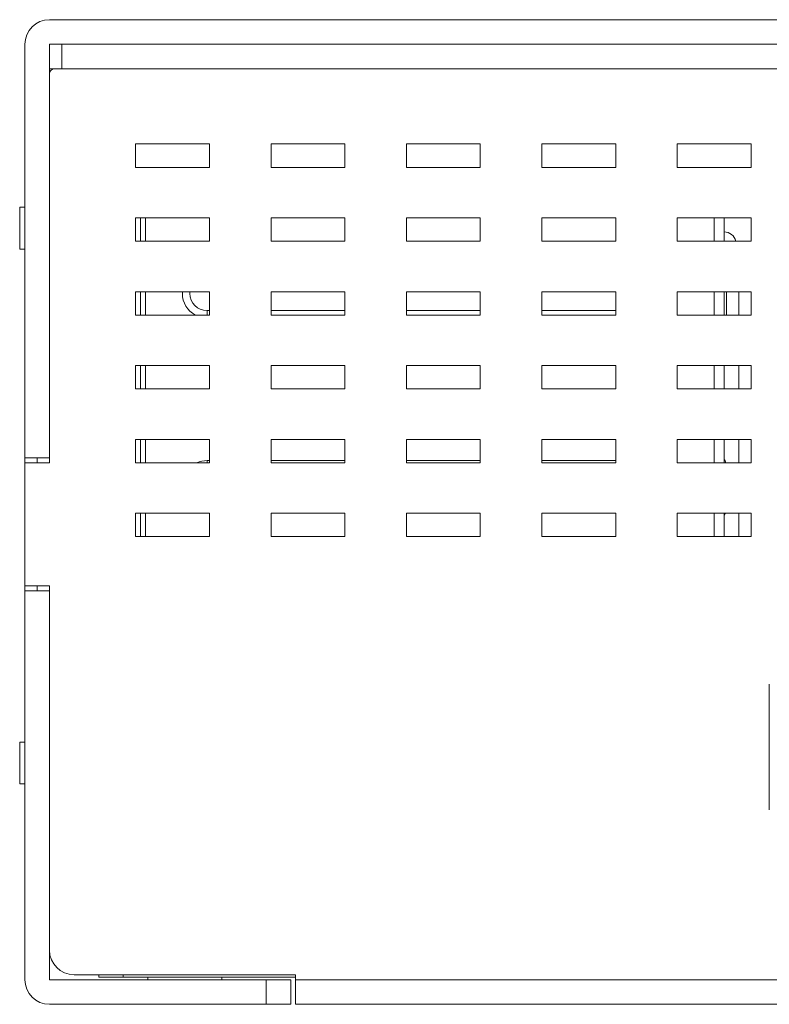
# Model space of a CAD drawing. Header units: millimetres. Extents: x 38 to 345, y 39 to 594.
# Tile 3 of 46: x 138 to 169, y 279 to 319. Entities that reach past the tile are written whole.
import ezdxf

# ---------------------------------------------------------------- set-up
doc = ezdxf.new("R2010")
doc.units = ezdxf.units.MM

msp = doc.modelspace()

# ---------------------------------------------------------------- linework, layer by layer
at = {"color": 7, "linetype": 'Continuous', "lineweight": 0}
for p, q in [((207.074, 319.044), (139.274, 319.044)), ((138.274, 318.044), (138.274, 301.244)), ((139.774, 318.044), (139.274, 318.044)), ((139.274, 318.044), (139.274, 316.844)), ((207.074, 318.044), (139.774, 318.044)), ((139.774, 318.044), (139.774, 317.044)), ((139.474, 317.044), (139.274, 317.044)), ((139.274, 316.844), (139.274, 301.244)), ((139.274, 301.244), (139.274, 316.844)), ((139.774, 317.044), (139.474, 317.044)), ((217.074, 317.044), (139.774, 317.044)), ((142.774, 313.994), (142.774, 313.044)), ((145.774, 313.994), (142.774, 313.994)), ((145.774, 313.044), (145.774, 313.994)), ((148.274, 313.994), (148.274, 313.044)), ((151.274, 313.994), (148.274, 313.994)), ((151.274, 313.044), (151.274, 313.994)), ((153.774, 313.994), (153.774, 313.044)), ((156.774, 313.994), (153.774, 313.994)), ((156.774, 313.044), (156.774, 313.994)), ((159.274, 313.994), (159.274, 313.044)), ((162.274, 313.994), (159.274, 313.994)), ((162.274, 313.044), (162.274, 313.994)), ((164.774, 313.994), (164.774, 313.044)), ((167.774, 313.994), (164.774, 313.994)), ((167.774, 313.044), (167.774, 313.994)), ((142.774, 313.044), (145.774, 313.044)), ((148.274, 313.044), (151.274, 313.044)), ((153.774, 313.044), (156.774, 313.044)), ((159.274, 313.044), (162.274, 313.044)), ((164.774, 313.044), (167.774, 313.044)), ((138.064, 309.724), (138.064, 311.424)), ((138.274, 311.424), (138.064, 311.424)), ((142.774, 310.994), (142.774, 310.044)), ((145.774, 310.994), (142.774, 310.994)), ((142.974, 310.044), (142.974, 310.994)), ((143.174, 310.994), (143.174, 310.044)), ((145.774, 310.044), (145.774, 310.994)), ((148.274, 310.994), (148.274, 310.044)), ((151.274, 310.994), (148.274, 310.994)), ((151.274, 310.044), (151.274, 310.994)), ((153.774, 310.994), (153.774, 310.044)), ((156.774, 310.994), (153.774, 310.994)), ((156.774, 310.044), (156.774, 310.994)), ((159.274, 310.994), (159.274, 310.044)), ((162.274, 310.994), (159.274, 310.994)), ((162.274, 310.044), (162.274, 310.994)), ((164.774, 310.994), (164.774, 310.044)), ((167.774, 310.994), (164.774, 310.994)), ((166.274, 310.044), (166.274, 310.994)), ((166.674, 310.994), (166.674, 310.044)), ((167.774, 310.044), (167.774, 310.994)), ((142.774, 310.044), (145.774, 310.044)), ((148.274, 310.044), (151.274, 310.044)), ((153.774, 310.044), (156.774, 310.044)), ((159.274, 310.044), (162.274, 310.044)), ((164.774, 310.044), (167.774, 310.044)), ((138.064, 309.724), (138.274, 309.724)), ((142.774, 307.994), (142.774, 307.044)), ((145.774, 307.994), (142.774, 307.994)), ((142.974, 307.044), (142.974, 307.994)), ((143.174, 307.994), (143.174, 307.044)), ((145.774, 307.044), (145.774, 307.994)), ((148.274, 307.994), (148.274, 307.044)), ((151.274, 307.994), (148.274, 307.994)), ((151.274, 307.044), (151.274, 307.994)), ((153.774, 307.994), (153.774, 307.044)), ((156.774, 307.994), (153.774, 307.994)), ((156.774, 307.044), (156.774, 307.994)), ((159.274, 307.994), (159.274, 307.044)), ((162.274, 307.994), (159.274, 307.994)), ((162.274, 307.044), (162.274, 307.994)), ((164.774, 307.994), (164.774, 307.044)), ((167.774, 307.994), (164.774, 307.994)), ((166.274, 307.044), (166.274, 307.994)), ((166.674, 307.994), (166.674, 307.044)), ((166.774, 307.044), (166.774, 307.994)), ((167.274, 307.044), (167.274, 307.994)), ((167.774, 307.044), (167.774, 307.994)), ((145.674, 307.224), (145.674, 307.044)), ((145.674, 307.224), (145.774, 307.224)), ((148.274, 307.224), (151.274, 307.224)), ((153.774, 307.224), (156.774, 307.224)), ((159.274, 307.224), (162.274, 307.224)), ((142.774, 307.044), (145.774, 307.044)), ((148.274, 307.044), (151.274, 307.044)), ((153.774, 307.044), (156.774, 307.044)), ((159.274, 307.044), (162.274, 307.044)), ((164.774, 307.044), (167.774, 307.044)), ((142.774, 304.994), (142.774, 304.044)), ((145.774, 304.994), (142.774, 304.994)), ((142.974, 304.044), (142.974, 304.994)), ((143.174, 304.994), (143.174, 304.044)), ((145.774, 304.044), (145.774, 304.994)), ((148.274, 304.994), (148.274, 304.044)), ((151.274, 304.994), (148.274, 304.994)), ((151.274, 304.044), (151.274, 304.994)), ((153.774, 304.994), (153.774, 304.044)), ((156.774, 304.994), (153.774, 304.994)), ((156.774, 304.044), (156.774, 304.994)), ((159.274, 304.994), (159.274, 304.044)), ((162.274, 304.994), (159.274, 304.994)), ((162.274, 304.044), (162.274, 304.994)), ((164.774, 304.994), (164.774, 304.044)), ((167.774, 304.994), (164.774, 304.994)), ((166.274, 304.044), (166.274, 304.994)), ((166.674, 304.994), (166.674, 304.044)), ((167.274, 304.044), (167.274, 304.994)), ((167.774, 304.044), (167.774, 304.994)), ((142.774, 304.044), (145.774, 304.044)), ((148.274, 304.044), (151.274, 304.044)), ((153.774, 304.044), (156.774, 304.044)), ((159.274, 304.044), (162.274, 304.044)), ((164.774, 304.044), (167.774, 304.044)), ((142.774, 301.994), (142.774, 301.044)), ((145.774, 301.994), (142.774, 301.994)), ((142.974, 301.044), (142.974, 301.994)), ((143.174, 301.994), (143.174, 301.044)), ((145.774, 301.044), (145.774, 301.994)), ((148.274, 301.994), (148.274, 301.044)), ((151.274, 301.994), (148.274, 301.994)), ((151.274, 301.044), (151.274, 301.994)), ((153.774, 301.994), (153.774, 301.044)), ((156.774, 301.994), (153.774, 301.994)), ((156.774, 301.044), (156.774, 301.994)), ((159.274, 301.994), (159.274, 301.044)), ((162.274, 301.994), (159.274, 301.994)), ((162.274, 301.044), (162.274, 301.994)), ((164.774, 301.994), (164.774, 301.044)), ((167.774, 301.994), (164.774, 301.994)), ((166.274, 301.044), (166.274, 301.994)), ((166.674, 301.994), (166.674, 301.044)), ((167.274, 301.044), (167.274, 301.994)), ((167.774, 301.044), (167.774, 301.994)), ((138.274, 301.244), (139.274, 301.244)), ((138.274, 301.244), (138.274, 301.044)), ((138.774, 301.044), (138.774, 301.244)), ((139.274, 301.044), (139.274, 301.244)), ((138.274, 296.044), (138.274, 301.044)), ((138.274, 301.044), (139.274, 301.044)), ((142.774, 301.044), (145.774, 301.044)), ((145.674, 301.134), (145.774, 301.134)), ((145.674, 301.134), (145.674, 301.044)), ((148.274, 301.134), (151.274, 301.134)), ((148.274, 301.044), (151.274, 301.044)), ((153.774, 301.134), (156.774, 301.134)), ((153.774, 301.044), (156.774, 301.044)), ((159.274, 301.134), (162.274, 301.134)), ((159.274, 301.044), (162.274, 301.044)), ((164.774, 301.044), (167.774, 301.044)), ((142.774, 298.994), (142.774, 298.044)), ((145.774, 298.994), (142.774, 298.994)), ((142.974, 298.044), (142.974, 298.994)), ((143.174, 298.994), (143.174, 298.044)), ((145.774, 298.044), (145.774, 298.994)), ((148.274, 298.994), (148.274, 298.044)), ((151.274, 298.994), (148.274, 298.994)), ((151.274, 298.044), (151.274, 298.994)), ((153.774, 298.994), (153.774, 298.044)), ((156.774, 298.994), (153.774, 298.994)), ((156.774, 298.044), (156.774, 298.994)), ((159.274, 298.994), (159.274, 298.044)), ((162.274, 298.994), (159.274, 298.994)), ((162.274, 298.044), (162.274, 298.994)), ((164.774, 298.994), (164.774, 298.044)), ((167.774, 298.994), (164.774, 298.994)), ((166.274, 298.044), (166.274, 298.994)), ((166.674, 298.994), (166.674, 298.044)), ((167.274, 298.044), (167.274, 298.994)), ((167.774, 298.044), (167.774, 298.994)), ((142.774, 298.044), (145.774, 298.044)), ((148.274, 298.044), (151.274, 298.044)), ((153.774, 298.044), (156.774, 298.044)), ((159.274, 298.044), (162.274, 298.044)), ((164.774, 298.044), (167.774, 298.044)), ((138.274, 296.044), (138.274, 295.844)), ((139.274, 296.044), (138.274, 296.044)), ((138.774, 295.844), (138.774, 296.044)), ((139.274, 295.844), (139.274, 296.044)), ((138.274, 295.844), (139.274, 295.844)), ((138.274, 295.844), (138.274, 280.044)), ((139.274, 295.844), (139.274, 281.244)), ((139.274, 281.244), (139.274, 295.844)), ((168.514, 292.044), (168.514, 286.944)), ((138.064, 289.694), (138.064, 287.994)), ((138.274, 289.694), (138.064, 289.694)), ((138.064, 287.994), (138.274, 287.994)), ((139.274, 281.244), (139.274, 280.044)), ((139.274, 280.044), (148.074, 280.044)), ((149.274, 280.244), (140.274, 280.244)), ((141.274, 280.144), (141.274, 280.244)), ((141.274, 280.144), (142.274, 280.144)), ((142.274, 280.244), (142.274, 280.144)), ((142.274, 280.144), (148.074, 280.144)), ((143.274, 280.044), (143.274, 280.144)), ((146.274, 280.044), (146.274, 280.144)), ((148.074, 280.144), (149.074, 280.144)), ((149.074, 280.044), (148.074, 280.044)), ((148.074, 279.044), (148.074, 280.044)), ((149.074, 280.144), (149.258, 280.144)), ((149.074, 280.044), (149.074, 279.044)), ((149.274, 280.244), (149.274, 280.044)), ((149.274, 280.044), (149.274, 279.044)), ((149.274, 280.044), (217.074, 280.044)), ((139.274, 279.044), (148.074, 279.044)), ((148.074, 279.044), (149.074, 279.044)), ((217.074, 279.044), (149.274, 279.044))]:
    msp.add_line(p, q, dxfattribs=at)
for centre, radius, start, end in [((139.274, 318.044), 1, 90, 180), ((139.474, 316.844), 0.2, 90, 180), ((166.674, 309.924), 0.5, 13.9291, 90), ((145.674, 307.924), 1, 175.9521, 180), ((145.674, 307.924), 1, 180, 241.8027), ((145.674, 307.924), 0.7, 174.2353, 180), ((145.674, 307.924), 0.7, 180, 270), ((145.674, 300.134), 1, 90, 114.303), ((166.274, 300.894), 0.5, 17.4703, 36.8699), ((166.274, 299.194), 0.5, 323.1301, 336.4036), ((140.274, 281.244), 1, 180, 270), ((139.274, 280.044), 1, 180, 270)]:
    msp.add_arc(centre, radius, start, end, dxfattribs=at)

doc.saveas('drawing.dxf')
